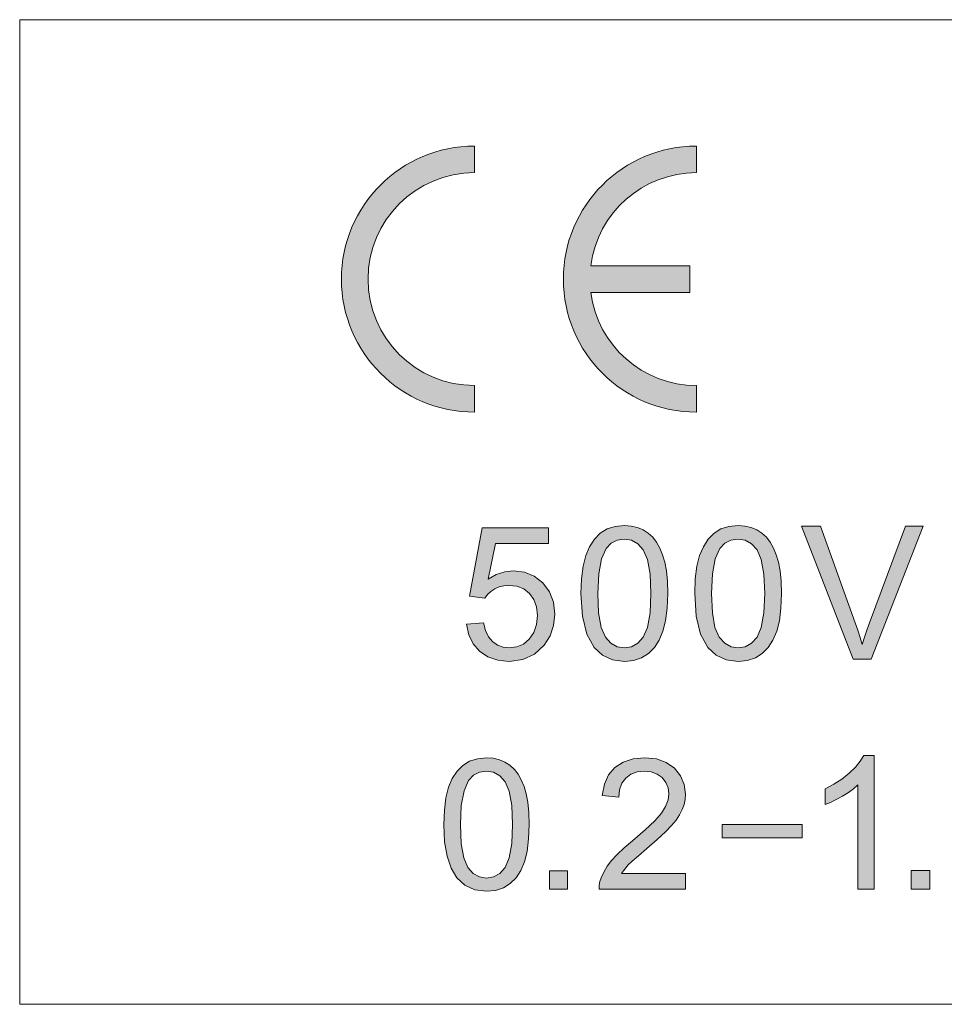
# Model space of a CAD drawing. Header units: inches. Extents: x 3728 to 5427, y -2494 to -825.
# Tile 7 of 16: x 5271 to 5285, y -2388 to -2373. Entities that reach past the tile are written whole.
import ezdxf

# ---------------------------------------------------------------- set-up
doc = ezdxf.new("R2010")
doc.units = ezdxf.units.IN
doc.header["$MEASUREMENT"] = 0
doc.layers.get('0').update_dxf_attribs({"lineweight": 30})
doc.layers.add('尺寸层', color=3, linetype='Continuous')

msp = doc.modelspace()

# ---------------------------------------------------------------- hatches: boundary and pattern name
at = {"layer": '尺寸层', "lineweight": 0, "ltscale": 0.8}
h = msp.add_hatch(color=1, dxfattribs=at)
edge = h.paths.add_edge_path()
edge.add_arc((5278.312206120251, -2376.946743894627), 1.999999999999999, 90, 270)
edge.add_line((5278.312206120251, -2378.946743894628), (5278.312206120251, -2378.546743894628))
edge.add_arc((5278.312206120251, -2376.946743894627), 1.599999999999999, 90, 270, ccw=False)
edge.add_line((5278.312206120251, -2375.346743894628), (5278.312206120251, -2374.946743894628))
edge = h.paths.add_edge_path()
edge.add_arc((5281.645539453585, -2376.946743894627), 1.999999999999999, 90, 270)
edge.add_line((5281.645539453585, -2378.946743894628), (5281.645539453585, -2378.546743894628))
edge.add_arc((5281.645539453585, -2376.946743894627), 1.599999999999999, 187.1807557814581, 270, ccw=False)
edge.add_line((5280.058088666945, -2377.146743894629), (5281.545539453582, -2377.146743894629))
edge.add_line((5281.545539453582, -2377.146743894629), (5281.545539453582, -2376.746743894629))
edge.add_line((5281.545539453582, -2376.746743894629), (5280.058088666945, -2376.746743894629))
edge.add_arc((5281.645539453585, -2376.946743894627), 1.599999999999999, 90, 172.8192442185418, ccw=False)
edge.add_line((5281.645539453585, -2375.346743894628), (5281.645539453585, -2374.946743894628))
h = msp.add_hatch(color=1, dxfattribs=at)
h.paths.add_polyline_path([(5282.033024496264, -2385.146000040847), (5282.033024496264, -2385.346000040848), (5283.233024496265, -2385.346000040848), (5283.233024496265, -2385.146000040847)])
h.paths.add_polyline_path([(5278.745904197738, -2386.097762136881), (5278.626839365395, -2386.136300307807), (5278.491099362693, -2386.149121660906), (5278.315273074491, -2386.126542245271), (5278.166596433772, -2386.058721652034), (5278.045069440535, -2385.945561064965), (5277.96006312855, -2385.803702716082), (5277.899299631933, -2385.62319914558), (5277.862811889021, -2385.404190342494), (5277.850649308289, -2385.14679982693), (5277.858587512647, -2384.929503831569), (5277.882484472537, -2384.742511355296), (5277.922455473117, -2384.585904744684), (5277.977940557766, -2384.454916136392), (5278.04906324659, -2384.345584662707), (5278.13565061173, -2384.257910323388), (5278.237974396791, -2384.193861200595), (5278.35646280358, -2384.155430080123), (5278.491099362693, -2384.142625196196), (5278.592377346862, -2384.149772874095), (5278.684910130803, -2384.171150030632), (5278.768812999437, -2384.206657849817), (5278.84371539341, -2384.255127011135), (5278.909370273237, -2384.316318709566), (5278.965983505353, -2384.390117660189), (5279.013991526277, -2384.475963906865), (5279.05458836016, -2384.573412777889), (5279.087658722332, -2384.682447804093), (5279.112395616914, -2384.81056251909), (5279.127152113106, -2384.965308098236), (5279.132043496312, -2385.14679982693), (5279.124129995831, -2385.362457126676), (5279.100455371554, -2385.548428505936), (5279.061143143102, -2385.704911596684), (5279.005773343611, -2385.835924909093), (5278.934864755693, -2385.94537990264), (5278.848400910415, -2386.033383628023)])
h.paths.add_polyline_path([(5280.753860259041, -2384.354140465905), (5280.660981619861, -2384.38903068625), (5280.58365823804, -2384.447307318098), (5280.525241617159, -2384.525808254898), (5280.489898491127, -2384.622219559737), (5280.477521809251, -2384.736425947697), (5280.229568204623, -2384.711269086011), (5280.262185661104, -2384.540762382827), (5280.326127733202, -2384.399727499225), (5280.421270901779, -2384.288090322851), (5280.544757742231, -2384.207267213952), (5280.69365671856, -2384.158781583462), (5280.867753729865, -2384.142625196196), (5281.043127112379, -2384.160123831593), (5281.192264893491, -2384.212487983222), (5281.315183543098, -2384.299536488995), (5281.407008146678, -2384.412548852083), (5281.462015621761, -2384.542129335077), (5281.480329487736, -2384.68838498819), (5281.474976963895, -2384.766614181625), (5281.458845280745, -2384.843929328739), (5281.431827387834, -2384.920346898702), (5281.39267161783, -2384.997629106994), (5281.339269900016, -2385.077562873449), (5281.271712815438, -2385.160057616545), (5281.180670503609, -2385.254599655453), (5281.056697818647, -2385.369884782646), (5280.899786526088, -2385.505912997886), (5280.772454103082, -2385.614495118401), (5280.679583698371, -2385.696956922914), (5280.621175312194, -2385.75340546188), (5280.582423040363, -2385.796555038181), (5280.54846333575, -2385.84002576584), (5280.519180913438, -2385.883801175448), (5281.483088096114, -2385.883801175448), (5281.483088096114, -2386.115730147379), (5280.184277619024, -2386.115730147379), (5280.18613865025, -2386.058392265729), (5280.195402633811, -2386.002577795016), (5280.212193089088, -2385.948286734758), (5280.251826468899, -2385.86012655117), (5280.304783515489, -2385.772970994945), (5280.370957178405, -2385.686622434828), (5280.454810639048, -2385.596510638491), (5280.560033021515, -2385.497348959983), (5280.686591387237, -2385.389236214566), (5280.877198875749, -2385.226214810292), (5281.021651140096, -2385.087477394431), (5281.119857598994, -2384.972933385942), (5281.182366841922, -2384.87263532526), (5281.219883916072, -2384.775894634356), (5281.232384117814, -2384.68290071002), (5281.220962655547, -2384.592303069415), (5281.186772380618, -2384.511669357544), (5281.129903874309, -2384.440892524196), (5281.054416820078, -2384.386313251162), (5280.965210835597, -2384.353489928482), (5280.862277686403, -2384.34252960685)])
h.paths.add_polyline_path([(5278.596206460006, -2385.933077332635), (5278.689315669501, -2385.879337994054), (5278.770624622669, -2385.79000848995), (5278.833603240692, -2385.647145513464), (5278.871457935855, -2385.432706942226), (5278.88409812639, -2385.14679982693), (5278.871457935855, -2384.859509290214), (5278.833603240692, -2384.644609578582), (5278.770624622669, -2384.502191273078), (5278.689027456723, -2384.413421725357), (5278.595127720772, -2384.360234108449), (5278.488834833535, -2384.34252960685), (5278.385251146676, -2384.358224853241), (5278.296712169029, -2384.405228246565), (5278.22302026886, -2384.483424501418), (5278.153964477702, -2384.636803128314), (5278.112453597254, -2384.857994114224), (5278.09859467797, -2385.14679982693), (5278.111234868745, -2385.433341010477), (5278.149089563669, -2385.648018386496), (5278.212059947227, -2385.790914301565), (5278.29334419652, -2385.879807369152), (5278.386321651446, -2385.933217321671), (5278.491099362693, -2385.951037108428)], flags=16)
h.paths.add_polyline_path([(5279.710142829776, -2385.840783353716), (5279.710142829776, -2386.115730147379), (5279.43522073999, -2386.115730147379), (5279.43522073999, -2385.840783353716)])
h.paths.add_polyline_path([(5284.104912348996, -2384.194161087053), (5284.157806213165, -2384.106747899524), (5284.315590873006, -2384.106747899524), (5284.315590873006, -2386.115130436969), (5284.070284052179, -2386.115130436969), (5284.070284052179, -2384.550494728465), (5284.005092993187, -2384.606858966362), (5283.927671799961, -2384.663198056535), (5283.837945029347, -2384.719537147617), (5283.744999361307, -2384.771198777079), (5283.658759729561, -2384.81345519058), (5283.579142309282, -2384.846197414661), (5283.579142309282, -2384.609172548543), (5283.710723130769, -2384.539949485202), (5283.830828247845, -2384.461706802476), (5283.939466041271, -2384.374461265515), (5284.032068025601, -2384.28333460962)])
h.paths.add_polyline_path([(5292.37779370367, -2383.72753734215), (5292.453585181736, -2383.702855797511), (5292.542213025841, -2383.694631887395), (5292.63146894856, -2383.70348387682), (5292.707368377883, -2383.730020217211), (5292.769940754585, -2383.774260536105), (5292.816497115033, -2383.831680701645), (5292.844427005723, -2383.897697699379), (5292.853740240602, -2383.97219376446), (5292.851080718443, -2384.011919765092), (5292.843043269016, -2384.051145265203), (5292.829519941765, -2384.089958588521), (5292.809313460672, -2384.129370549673), (5292.782188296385, -2384.170225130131), (5292.748026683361, -2384.212443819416), (5292.701588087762, -2384.260246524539), (5292.638475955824, -2384.31880508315), (5292.558474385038, -2384.388011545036), (5292.493625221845, -2384.443282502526), (5292.446244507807, -2384.485314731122), (5292.416450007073, -2384.514196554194), (5292.396744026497, -2384.536238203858), (5292.379511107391, -2384.558466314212), (5292.364751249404, -2384.580763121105), (5292.855133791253, -2384.580763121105), (5292.855133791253, -2384.698606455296), (5292.194325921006, -2384.698606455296), (5292.195268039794, -2384.669459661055), (5292.200037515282, -2384.64095076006), (5292.208742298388, -2384.613374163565), (5292.228899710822, -2384.568525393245), (5292.255799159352, -2384.524177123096), (5292.289332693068, -2384.480231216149), (5292.332012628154, -2384.434263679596), (5292.385566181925, -2384.383840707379), (5292.449983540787, -2384.328854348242), (5292.547031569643, -2384.245987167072), (5292.620399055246, -2384.175318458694), (5292.670252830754, -2384.116965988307), (5292.702088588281, -2384.065865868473), (5292.721186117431, -2384.016748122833), (5292.727555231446, -2383.969377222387), (5292.721794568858, -2383.92334098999), (5292.7044438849, -2383.882250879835), (5292.675395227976, -2383.846430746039), (5292.63723942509, -2383.818500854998), (5292.591841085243, -2383.801748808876), (5292.539396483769, -2383.796164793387), (5292.484243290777, -2383.802062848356), (5292.436980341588, -2383.819766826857), (5292.397362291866, -2383.849257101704), (5292.367852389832, -2383.889277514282), (5292.350040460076, -2383.938513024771), (5292.343808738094, -2383.996845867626), (5292.217584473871, -2383.983823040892), (5292.234032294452, -2383.897207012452), (5292.266515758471, -2383.825478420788), (5292.314946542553, -2383.768656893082)])
h.paths.add_polyline_path([(5284.871638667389, -2386.115130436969), (5284.871638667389, -2385.835270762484), (5285.151397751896, -2385.835270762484), (5285.151397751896, -2386.115130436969)])
h.paths.add_polyline_path([(5285.678837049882, -2385.1698475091), (5285.872499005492, -2384.142625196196), (5286.866886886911, -2384.142625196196), (5286.866886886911, -2384.37730294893), (5286.068960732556, -2384.37730294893), (5285.960943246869, -2384.914674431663), (5286.083060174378, -2384.844822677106), (5286.209100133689, -2384.80290994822), (5286.338979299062, -2384.788936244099), (5286.504400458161, -2384.809121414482), (5286.651631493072, -2384.869676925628), (5286.780747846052, -2384.970586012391), (5286.880843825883, -2385.103130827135), (5286.940896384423, -2385.258652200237), (5286.960905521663, -2385.437133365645), (5286.943251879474, -2385.610056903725), (5286.890425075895, -2385.766517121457), (5286.802626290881, -2385.906522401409), (5286.658630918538, -2386.041246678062), (5286.483586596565, -2386.122138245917), (5286.277501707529, -2386.149121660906), (5286.106657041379, -2386.132188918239), (5285.958160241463, -2386.081315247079), (5285.832002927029, -2385.9964168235), (5285.733466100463, -2385.883403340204), (5285.667839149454, -2385.748352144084), (5285.63511369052, -2385.591288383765), (5285.892985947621, -2385.569409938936), (5285.920447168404, -2385.68461126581), (5285.964673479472, -2385.778898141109), (5286.025656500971, -2385.852496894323), (5286.100168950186, -2385.905281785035), (5286.184086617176, -2385.936951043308), (5286.277501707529, -2385.947513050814), (5286.389676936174, -2385.932625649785), (5286.489655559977, -2385.888030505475), (5286.577320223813, -2385.813853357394), (5286.645587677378, -2385.714821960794), (5286.686561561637, -2385.596544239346), (5286.700225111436, -2385.459011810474), (5286.68716510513, -2385.328788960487), (5286.647943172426, -2385.218315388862), (5286.58243357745, -2385.127473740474), (5286.495674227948, -2385.059952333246), (5286.392669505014, -2385.019431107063), (5286.273310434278, -2385.005926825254), (5286.196786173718, -2385.011970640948), (5286.125450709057, -2385.030018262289), (5286.05918668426, -2385.059952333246), (5286.000056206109, -2385.099392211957), (5285.950112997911, -2385.145957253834), (5285.909256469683, -2385.199647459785)])
h.paths.add_polyline_path([(5288.23248055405, -2385.174038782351), (5288.225816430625, -2385.073766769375), (5288.205815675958, -2384.991827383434), (5288.172444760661, -2384.928203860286), (5288.124010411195, -2384.882736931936), (5288.058584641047, -2384.855376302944), (5287.975983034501, -2384.846230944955), (5287.908813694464, -2384.85229990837), (5287.845047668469, -2384.870582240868), (5287.78466819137, -2384.901178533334), (5287.731321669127, -2384.94309126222), (5287.688729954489, -2384.996169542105), (5287.657119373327, -2385.060413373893), (5287.635064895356, -2385.140986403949), (5287.621912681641, -2385.24203799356), (5287.617545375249, -2385.363568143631), (5287.617545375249, -2386.115130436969), (5287.372213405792, -2386.115130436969), (5287.372213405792, -2384.666467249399), (5287.591475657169, -2384.666467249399), (5287.591475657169, -2384.869526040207), (5287.642055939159, -2384.803270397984), (5287.702586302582, -2384.746227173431), (5287.773058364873, -2384.698614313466), (5287.852013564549, -2384.662443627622), (5287.938001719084, -2384.64067415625), (5288.030930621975, -2384.633398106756), (5288.13162176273, -2384.640858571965), (5288.219495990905, -2384.663214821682), (5288.294419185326, -2384.700458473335), (5288.356491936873, -2384.750954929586), (5288.404901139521, -2384.813136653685), (5288.439663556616, -2384.88722159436), (5288.565988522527, -2384.746269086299), (5288.71508048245, -2384.661630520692), (5288.887040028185, -2384.633398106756), (5289.019735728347, -2384.64673473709), (5289.130175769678, -2384.686669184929), (5289.218519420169, -2384.7531008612), (5289.282905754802, -2384.847010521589), (5289.32154090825, -2384.96947951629), (5289.334416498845, -2385.120507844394), (5289.334416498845, -2386.115130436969), (5289.090467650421, -2386.115130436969), (5289.090467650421, -2385.202455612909), (5289.087827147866, -2385.1133575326), (5289.079914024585, -2385.042566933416), (5289.06673666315, -2384.99008381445), (5289.046249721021, -2384.949931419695), (5289.01738861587, -2384.915143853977), (5288.980144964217, -2384.885830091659), (5288.93578453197, -2384.863960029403), (5288.886562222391, -2384.850698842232), (5288.832587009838, -2384.846230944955), (5288.73648112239, -2384.857564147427), (5288.651985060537, -2384.891555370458), (5288.578864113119, -2384.948204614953), (5288.522877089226, -2385.029364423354), (5288.4891373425, -2385.137742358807), (5288.477846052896, -2385.273246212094), (5288.477846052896, -2386.115130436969), (5288.23248055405, -2386.115130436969)])
h.paths.add_polyline_path([(5290.1390486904, -2385.060413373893), (5290.11701936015, -2385.140986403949), (5290.103867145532, -2385.24203799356), (5290.099508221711, -2385.363568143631), (5290.099508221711, -2386.115130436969), (5289.854167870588, -2386.115130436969), (5289.854167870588, -2384.666467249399), (5290.073404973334, -2384.666467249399), (5290.073404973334, -2384.869526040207), (5290.124010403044, -2384.803270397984), (5290.184532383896, -2384.746227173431), (5290.25497929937, -2384.698614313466), (5290.333942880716, -2384.662443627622), (5290.419931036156, -2384.64067415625), (5290.512859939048, -2384.633398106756), (5290.613567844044, -2384.640858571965), (5290.701425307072, -2384.663214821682), (5290.776348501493, -2384.700458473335), (5290.838438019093, -2384.750954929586), (5290.886855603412, -2384.813136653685), (5290.921626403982, -2384.88722159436), (5291.047951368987, -2384.746269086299), (5291.197043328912, -2384.661630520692), (5291.369002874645, -2384.633398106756), (5291.501673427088, -2384.64673473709), (5291.612121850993, -2384.686669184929), (5291.700440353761, -2384.7531008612), (5291.764835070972, -2384.847010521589), (5291.803486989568, -2384.96947951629), (5291.816379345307, -2385.120507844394), (5291.816379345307, -2386.115130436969), (5291.572430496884, -2386.115130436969), (5291.572430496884, -2385.202455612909), (5291.569789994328, -2385.1133575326), (5291.561876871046, -2385.042566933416), (5291.548699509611, -2384.99008381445), (5291.52820418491, -2384.949931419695), (5291.499334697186, -2384.915143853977), (5291.462099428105, -2384.885830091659), (5291.417730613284, -2384.863960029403), (5291.368499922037, -2384.850698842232), (5291.314516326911, -2384.846230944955), (5291.218435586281, -2384.857564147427), (5291.133931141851, -2384.891555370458), (5291.060793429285, -2384.948204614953), (5291.004814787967, -2385.029364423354), (5290.971066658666, -2385.137742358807), (5290.959775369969, -2385.273246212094), (5290.959775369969, -2386.115130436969), (5290.714435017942, -2386.115130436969), (5290.714435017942, -2385.174038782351), (5290.707770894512, -2385.073766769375), (5290.687761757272, -2384.991827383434), (5290.65440760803, -2384.928203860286), (5290.605956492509, -2384.882736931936), (5290.540539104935, -2384.855376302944), (5290.457945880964, -2384.846230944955), (5290.390768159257, -2384.85229990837), (5290.32698536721, -2384.870582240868), (5290.266631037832, -2384.901178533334), (5290.213284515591, -2384.94309126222), (5290.170676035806, -2384.996169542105)])
h.paths.add_polyline_path([(5290.576036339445, -2382.694631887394), (5291.344129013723, -2380.694673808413), (5291.629034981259, -2380.694673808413), (5292.447456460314, -2382.694631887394), (5292.145818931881, -2382.694631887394), (5291.912557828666, -2382.088816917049), (5291.076482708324, -2382.088816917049), (5290.857220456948, -2382.694631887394)])
h.paths.add_polyline_path([(5291.480563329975, -2380.904664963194), (5291.451526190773, -2381.032750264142), (5291.415556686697, -2381.16010628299), (5291.372545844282, -2381.286959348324), (5291.152814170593, -2381.873209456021), (5291.831113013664, -2381.873209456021), (5291.622077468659, -2381.319567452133), (5291.564078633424, -2381.161397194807), (5291.516842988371, -2381.023101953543)], flags=16)
h.paths.add_polyline_path([(5288.995825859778, -2381.715357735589), (5289.189487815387, -2380.688135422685), (5290.183875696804, -2380.688135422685), (5290.183875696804, -2380.92281317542), (5289.385949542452, -2380.92281317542), (5289.277932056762, -2381.460184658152), (5289.400048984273, -2381.390332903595), (5289.526088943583, -2381.34842017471), (5289.655968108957, -2381.334446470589), (5289.821389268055, -2381.354631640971), (5289.968620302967, -2381.415187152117), (5290.097736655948, -2381.516096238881), (5290.197832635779, -2381.648641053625), (5290.257885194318, -2381.804162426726), (5290.277894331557, -2381.982643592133), (5290.260240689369, -2382.155567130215), (5290.20741388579, -2382.312027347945), (5290.119615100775, -2382.452032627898), (5289.975619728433, -2382.586756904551), (5289.800575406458, -2382.667648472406), (5289.594490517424, -2382.694631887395), (5289.423645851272, -2382.677699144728), (5289.275149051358, -2382.626825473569), (5289.148991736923, -2382.54192704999), (5289.050454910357, -2382.428913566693), (5288.984827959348, -2382.293862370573), (5288.952102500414, -2382.136798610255), (5289.209974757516, -2382.114920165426), (5289.237435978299, -2382.230121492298), (5289.281662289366, -2382.324408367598), (5289.342645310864, -2382.398007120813), (5289.41715776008, -2382.450792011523), (5289.501075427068, -2382.482461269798), (5289.594490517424, -2382.493023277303), (5289.706665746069, -2382.478135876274), (5289.806644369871, -2382.433540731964), (5289.894309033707, -2382.359363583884), (5289.962576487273, -2382.260332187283), (5290.00355037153, -2382.142054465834), (5290.017213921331, -2382.004522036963), (5290.004153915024, -2381.874299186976), (5289.964931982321, -2381.763825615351), (5289.899422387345, -2381.672983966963), (5289.812663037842, -2381.605462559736), (5289.709658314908, -2381.564941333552), (5289.590299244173, -2381.551437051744), (5289.513774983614, -2381.557480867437), (5289.442439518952, -2381.575528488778), (5289.376175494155, -2381.605462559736), (5289.317045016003, -2381.644902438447), (5289.267101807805, -2381.691467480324), (5289.226245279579, -2381.745157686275)])
h.paths.add_polyline_path([(5288.227898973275, -2382.694631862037), (5288.227898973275, -2382.414772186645), (5288.507658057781, -2382.414772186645), (5288.507658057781, -2382.694631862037)])
h.paths.add_polyline_path([(5287.471965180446, -2382.336236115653), (5287.521648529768, -2382.124191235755), (5287.589295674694, -2381.904124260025), (5287.674009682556, -2381.689229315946), (5287.775798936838, -2381.479724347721), (5287.888820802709, -2381.283715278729), (5288.006377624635, -2381.109333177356), (5288.128662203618, -2380.956770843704), (5287.149220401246, -2380.956770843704), (5287.149220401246, -2380.720709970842), (5288.443401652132, -2380.720709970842), (5288.443401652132, -2380.911588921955), (5288.316607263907, -2381.062005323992), (5288.190441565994, -2381.242104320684), (5288.064896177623, -2381.451768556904), (5287.949468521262, -2381.678499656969), (5287.852884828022, -2381.909572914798), (5287.775337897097, -2382.144686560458), (5287.732033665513, -2382.317475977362), (5287.700724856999, -2382.500718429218), (5287.681319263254, -2382.694631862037), (5287.428979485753, -2382.694631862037), (5287.441109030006, -2382.5263438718)])
h.paths.add_polyline_path([(5286.494097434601, -2380.773662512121), (5286.54699129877, -2380.686249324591), (5286.704775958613, -2380.686249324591), (5286.704775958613, -2382.694631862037), (5286.459469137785, -2382.694631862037), (5286.459469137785, -2381.129996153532), (5286.394278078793, -2381.186360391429), (5286.316856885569, -2381.242699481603), (5286.227130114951, -2381.299038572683), (5286.134184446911, -2381.350700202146), (5286.047944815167, -2381.392956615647), (5285.968327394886, -2381.425698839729), (5285.968327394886, -2381.188673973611), (5286.099908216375, -2381.119450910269), (5286.220013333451, -2381.041208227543), (5286.328651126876, -2380.953962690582), (5286.421253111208, -2380.862836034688)])
h.paths.add_polyline_path([(5278.234372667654, -2381.713966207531), (5278.428034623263, -2380.686743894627), (5279.422422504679, -2380.686743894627), (5279.422422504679, -2380.921421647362), (5278.624496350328, -2380.921421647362), (5278.516478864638, -2381.458793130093), (5278.638595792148, -2381.388941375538), (5278.764635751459, -2381.347028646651), (5278.894514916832, -2381.333054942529), (5279.059936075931, -2381.353240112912), (5279.207167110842, -2381.413795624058), (5279.336283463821, -2381.514704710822), (5279.436379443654, -2381.647249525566), (5279.496432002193, -2381.802770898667), (5279.516441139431, -2381.981252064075), (5279.498787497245, -2382.154175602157), (5279.445960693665, -2382.310635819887), (5279.358161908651, -2382.450641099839), (5279.214166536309, -2382.585365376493), (5279.039122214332, -2382.666256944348), (5278.833037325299, -2382.693240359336), (5278.662192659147, -2382.67630761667), (5278.513695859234, -2382.625433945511), (5278.387538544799, -2382.540535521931), (5278.289001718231, -2382.427522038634), (5278.223374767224, -2382.292470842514), (5278.19064930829, -2382.135407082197), (5278.448521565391, -2382.113528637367), (5278.475982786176, -2382.228729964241), (5278.520209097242, -2382.323016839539), (5278.581192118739, -2382.396615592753), (5278.655704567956, -2382.449400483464), (5278.739622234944, -2382.481069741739), (5278.833037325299, -2382.491631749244), (5278.945212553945, -2382.476744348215), (5279.045191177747, -2382.432149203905), (5279.132855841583, -2382.357972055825), (5279.201123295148, -2382.258940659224), (5279.242097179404, -2382.140662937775), (5279.255760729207, -2382.003130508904), (5279.2427007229, -2381.872907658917), (5279.203478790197, -2381.762434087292), (5279.137969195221, -2381.671592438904), (5279.051209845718, -2381.604071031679), (5278.948205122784, -2381.563549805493), (5278.828846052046, -2381.550045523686), (5278.75232179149, -2381.556089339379), (5278.680986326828, -2381.57413696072), (5278.61472230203, -2381.604071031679), (5278.555591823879, -2381.643510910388), (5278.505648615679, -2381.690075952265), (5278.464792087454, -2381.743766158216)])
h.paths.add_polyline_path([(5279.910487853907, -2381.6730174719), (5279.918568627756, -2381.451835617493), (5279.942886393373, -2381.261493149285), (5279.983550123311, -2381.102082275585), (5280.040023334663, -2380.96876626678), (5280.112406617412, -2380.857471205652), (5280.200507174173, -2380.768230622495), (5280.304635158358, -2380.703047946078), (5280.425201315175, -2380.663943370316), (5280.562214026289, -2380.650908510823), (5280.665269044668, -2380.658184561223), (5280.759421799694, -2380.679928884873), (5280.844814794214, -2380.716049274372), (5280.921028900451, -2380.765397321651), (5280.987829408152, -2380.82767963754), (5281.045434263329, -2380.902812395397), (5281.094287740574, -2380.990192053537), (5281.135596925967, -2381.089374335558), (5281.169252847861, -2381.200359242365), (5281.19443401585, -2381.330758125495), (5281.209455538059, -2381.488266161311), (5281.214434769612, -2381.6730174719), (5281.206379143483, -2381.892522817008), (5281.18228770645, -2382.081817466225), (5281.142261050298, -2382.241077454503), (5281.085938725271, -2382.374452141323), (5281.013781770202, -2382.485864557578), (5280.925798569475, -2382.575423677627), (5280.821494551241, -2382.64095003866), (5280.70033323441, -2382.680188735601), (5280.562214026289, -2382.693240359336), (5280.383296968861, -2382.670255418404), (5280.232008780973, -2382.601225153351), (5280.108332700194, -2382.486057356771), (5279.998471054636, -2382.284775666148), (5279.932500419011, -2382.013658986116)])
h.paths.add_polyline_path([(5280.176893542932, -2381.379049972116), (5280.162785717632, -2381.6730174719), (5280.175652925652, -2381.964671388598), (5280.214179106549, -2382.183179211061), (5280.278263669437, -2382.328633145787), (5280.360974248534, -2382.419122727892), (5280.4555880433, -2382.473491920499), (5280.562214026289, -2382.491631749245), (5280.6691501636, -2382.473349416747), (5280.763898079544, -2382.418644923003), (5280.846658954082, -2382.327711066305), (5280.910735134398, -2382.182290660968), (5280.949244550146, -2381.964025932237), (5280.962103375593, -2381.6730174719), (5280.949244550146, -2381.380592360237), (5280.910735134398, -2381.161849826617), (5280.846658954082, -2381.016898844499), (5280.763613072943, -2380.926535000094), (5280.668060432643, -2380.872392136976), (5280.559900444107, -2380.854361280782), (5280.454498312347, -2380.870338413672), (5280.364402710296, -2380.918185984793), (5280.28942083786, -2380.997795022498), (5280.219141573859, -2381.153894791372)], flags=16)
h.paths.add_polyline_path([(5281.651576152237, -2381.261493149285), (5281.692239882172, -2381.102082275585), (5281.748704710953, -2380.96876626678), (5281.821087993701, -2380.857471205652), (5281.909196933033, -2380.768230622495), (5282.013316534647, -2380.703047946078), (5282.133882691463, -2380.663943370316), (5282.270903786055, -2380.650908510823), (5282.373967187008, -2380.658184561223), (5282.468119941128, -2380.679928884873), (5282.553496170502, -2380.716049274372), (5282.629710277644, -2380.765397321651), (5282.696527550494, -2380.82767963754), (5282.754149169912, -2380.902812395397), (5282.802994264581, -2380.990192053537), (5282.844303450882, -2381.089374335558), (5282.877942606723, -2381.200359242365), (5282.903123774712, -2381.330758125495), (5282.918136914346, -2381.488266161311), (5282.923124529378, -2381.6730174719), (5282.915068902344, -2381.892522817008), (5282.890969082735, -2382.081817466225), (5282.850942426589, -2382.241077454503), (5282.794620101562, -2382.374452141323), (5282.722471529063, -2382.485864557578), (5282.634488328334, -2382.575423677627), (5282.530184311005, -2382.64095003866), (5282.409022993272, -2382.680188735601), (5282.270903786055, -2382.693240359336), (5282.091986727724, -2382.670255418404), (5281.940690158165, -2382.601225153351), (5281.817022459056, -2382.486057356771), (5281.707160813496, -2382.284775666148), (5281.641181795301, -2382.013658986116), (5281.619177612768, -2381.6730174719), (5281.627258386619, -2381.451835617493)])
h.paths.add_polyline_path([(5281.998102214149, -2380.997795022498), (5281.927831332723, -2381.153894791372), (5281.885583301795, -2381.379049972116), (5281.871475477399, -2381.6730174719), (5281.884342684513, -2381.964671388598), (5281.922868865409, -2382.183179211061), (5281.986953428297, -2382.328633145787), (5282.0696640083, -2382.419122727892), (5282.164277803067, -2382.473491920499), (5282.270903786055, -2382.491631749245), (5282.377856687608, -2382.473349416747), (5282.472612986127, -2382.418644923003), (5282.555348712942, -2382.327711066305), (5282.619424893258, -2382.182290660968), (5282.657934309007, -2381.964025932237), (5282.670784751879, -2381.6730174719), (5282.657934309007, -2381.380592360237), (5282.619424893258, -2381.161849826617), (5282.555348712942, -2381.016898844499), (5282.472319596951, -2380.926535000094), (5282.376766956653, -2380.872392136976), (5282.268590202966, -2380.854361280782), (5282.16317968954, -2380.870338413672), (5282.073084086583, -2380.918185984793)], flags=16)
h.paths.add_polyline_path([(5284.135056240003, -2382.439492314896), (5284.167840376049, -2382.330502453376), (5284.203809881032, -2382.221403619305), (5284.243073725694, -2382.112111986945), (5284.783085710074, -2380.659291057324), (5285.053112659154, -2380.659291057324), (5284.270107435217, -2382.659249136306), (5283.998697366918, -2382.659249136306), (5283.224032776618, -2380.659291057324), (5283.510791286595, -2380.659291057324), (5284.030307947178, -2382.112111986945), (5284.069898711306, -2382.226148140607), (5284.104820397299, -2382.335347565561)])
h = msp.add_hatch(color=1, dxfattribs=at)
h.paths.add_polyline_path([(5279.710142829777, -2386.115730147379), (5279.710142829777, -2385.840783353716), (5279.43522073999, -2385.840783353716), (5279.435220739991, -2386.115730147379)])
h.paths.add_polyline_path([(5284.871638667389, -2385.835270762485), (5284.871638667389, -2386.115130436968), (5285.151397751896, -2386.115130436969), (5285.151397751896, -2385.835270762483)])
h.paths.add_polyline_path([(5288.507658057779, -2382.414772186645), (5288.227898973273, -2382.414772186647), (5288.227898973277, -2382.694631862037), (5288.507658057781, -2382.694631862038)])

# ---------------------------------------------------------------- linework, layer by layer
at = {"color": 1, "lineweight": 0}
for p, q in [((5271.479044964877, -2373.047631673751), (5271.47904496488, -2387.84763167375)), ((5325.079044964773, -2387.847631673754), (5271.479044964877, -2387.84763167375))]:
    msp.add_line(p, q, dxfattribs=at)
at = {"layer": '尺寸层', "color": 1, "lineweight": 0, "ltscale": 0.8}
for p, q in [((5325.079044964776, -2373.047631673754), (5271.479044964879, -2373.047631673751)), ((5278.312206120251, -2374.946743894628), (5278.312206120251, -2375.346743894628)), ((5281.645539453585, -2374.946743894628), (5281.645539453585, -2375.346743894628)), ((5280.058088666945, -2376.746743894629), (5281.545539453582, -2376.746743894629)), ((5281.545539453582, -2376.746743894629), (5281.545539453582, -2377.146743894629)), ((5280.058088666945, -2377.146743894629), (5281.545539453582, -2377.146743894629)), ((5278.312206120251, -2378.546743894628), (5278.312206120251, -2378.946743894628)), ((5281.645539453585, -2378.546743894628), (5281.645539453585, -2378.946743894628)), ((5278.234372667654, -2381.713966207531), (5278.428034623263, -2380.686743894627)), ((5278.428034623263, -2380.686743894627), (5279.422422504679, -2380.686743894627)), ((5279.422422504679, -2380.686743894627), (5279.422422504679, -2380.921421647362)), ((5280.200507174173, -2380.768230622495), (5280.304635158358, -2380.703047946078)), ((5280.304635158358, -2380.703047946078), (5280.425201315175, -2380.663943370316)), ((5280.425201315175, -2380.663943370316), (5280.562214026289, -2380.650908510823)), ((5280.562214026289, -2380.650908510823), (5280.665269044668, -2380.658184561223)), ((5280.665269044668, -2380.658184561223), (5280.759421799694, -2380.679928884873)), ((5280.759421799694, -2380.679928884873), (5280.844814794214, -2380.716049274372)), ((5280.844814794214, -2380.716049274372), (5280.921028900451, -2380.765397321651)), ((5281.909196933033, -2380.768230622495), (5282.013316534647, -2380.703047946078)), ((5282.013316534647, -2380.703047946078), (5282.133882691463, -2380.663943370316)), ((5282.133882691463, -2380.663943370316), (5282.270903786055, -2380.650908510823)), ((5282.270903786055, -2380.650908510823), (5282.373967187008, -2380.658184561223)), ((5282.373967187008, -2380.658184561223), (5282.468119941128, -2380.679928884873)), ((5282.468119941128, -2380.679928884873), (5282.553496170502, -2380.716049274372)), ((5282.553496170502, -2380.716049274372), (5282.629710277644, -2380.765397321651)), ((5283.224032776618, -2380.659291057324), (5283.510791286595, -2380.659291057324)), ((5283.998697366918, -2382.659249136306), (5283.224032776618, -2380.659291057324)), ((5283.510791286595, -2380.659291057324), (5284.030307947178, -2382.112111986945)), ((5284.243073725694, -2382.112111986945), (5284.783085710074, -2380.659291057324)), ((5285.053112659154, -2380.659291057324), (5284.270107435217, -2382.659249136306)), ((5284.783085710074, -2380.659291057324), (5285.053112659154, -2380.659291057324)), ((5280.040023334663, -2380.96876626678), (5280.112406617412, -2380.857471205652)), ((5280.112406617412, -2380.857471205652), (5280.200507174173, -2380.768230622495)), ((5280.454498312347, -2380.870338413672), (5280.364402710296, -2380.918185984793)), ((5280.559900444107, -2380.854361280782), (5280.454498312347, -2380.870338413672)), ((5280.668060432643, -2380.872392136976), (5280.559900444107, -2380.854361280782)), ((5280.763613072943, -2380.926535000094), (5280.668060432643, -2380.872392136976)), ((5280.921028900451, -2380.765397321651), (5280.987829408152, -2380.82767963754)), ((5280.987829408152, -2380.82767963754), (5281.045434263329, -2380.902812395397)), ((5281.748704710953, -2380.96876626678), (5281.821087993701, -2380.857471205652)), ((5281.821087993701, -2380.857471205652), (5281.909196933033, -2380.768230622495)), ((5282.16317968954, -2380.870338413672), (5282.073084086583, -2380.918185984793)), ((5282.268590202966, -2380.854361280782), (5282.16317968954, -2380.870338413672)), ((5282.376766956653, -2380.872392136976), (5282.268590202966, -2380.854361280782)), ((5282.472319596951, -2380.926535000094), (5282.376766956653, -2380.872392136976)), ((5282.629710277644, -2380.765397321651), (5282.696527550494, -2380.82767963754)), ((5282.696527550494, -2380.82767963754), (5282.754149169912, -2380.902812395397)), ((5278.624496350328, -2380.921421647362), (5278.516478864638, -2381.458793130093)), ((5279.422422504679, -2380.921421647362), (5278.624496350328, -2380.921421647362)), ((5279.983550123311, -2381.102082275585), (5280.040023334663, -2380.96876626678)), ((5280.28942083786, -2380.997795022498), (5280.219141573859, -2381.153894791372)), ((5280.364402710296, -2380.918185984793), (5280.28942083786, -2380.997795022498)), ((5280.846658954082, -2381.016898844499), (5280.763613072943, -2380.926535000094)), ((5280.910735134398, -2381.161849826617), (5280.846658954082, -2381.016898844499)), ((5281.045434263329, -2380.902812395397), (5281.094287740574, -2380.990192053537)), ((5281.094287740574, -2380.990192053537), (5281.135596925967, -2381.089374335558)), ((5281.692239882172, -2381.102082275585), (5281.748704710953, -2380.96876626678)), ((5281.998102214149, -2380.997795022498), (5281.927831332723, -2381.153894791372)), ((5282.073084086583, -2380.918185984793), (5281.998102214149, -2380.997795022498)), ((5282.555348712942, -2381.016898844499), (5282.472319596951, -2380.926535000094)), ((5282.619424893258, -2381.161849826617), (5282.555348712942, -2381.016898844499)), ((5282.754149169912, -2380.902812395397), (5282.802994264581, -2380.990192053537)), ((5282.802994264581, -2380.990192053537), (5282.844303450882, -2381.089374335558)), ((5279.942886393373, -2381.261493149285), (5279.983550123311, -2381.102082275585)), ((5280.219141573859, -2381.153894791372), (5280.176893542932, -2381.379049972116)), ((5280.949244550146, -2381.380592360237), (5280.910735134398, -2381.161849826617)), ((5281.135596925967, -2381.089374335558), (5281.169252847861, -2381.200359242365)), ((5281.651576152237, -2381.261493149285), (5281.692239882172, -2381.102082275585)), ((5281.927831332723, -2381.153894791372), (5281.885583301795, -2381.379049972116)), ((5282.657934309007, -2381.380592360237), (5282.619424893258, -2381.161849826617)), ((5282.844303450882, -2381.089374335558), (5282.877942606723, -2381.200359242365)), ((5279.918568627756, -2381.451835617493), (5279.942886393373, -2381.261493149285)), ((5281.169252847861, -2381.200359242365), (5281.19443401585, -2381.330758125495)), ((5281.627258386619, -2381.451835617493), (5281.651576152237, -2381.261493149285)), ((5282.877942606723, -2381.200359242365), (5282.903123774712, -2381.330758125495)), ((5278.516478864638, -2381.458793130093), (5278.638595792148, -2381.388941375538)), ((5278.638595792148, -2381.388941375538), (5278.764635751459, -2381.347028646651)), ((5278.764635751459, -2381.347028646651), (5278.894514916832, -2381.333054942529)), ((5278.894514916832, -2381.333054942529), (5279.059936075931, -2381.353240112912)), ((5279.059936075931, -2381.353240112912), (5279.207167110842, -2381.413795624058)), ((5279.207167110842, -2381.413795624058), (5279.336283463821, -2381.514704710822)), ((5279.910487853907, -2381.6730174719), (5279.918568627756, -2381.451835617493)), ((5280.176893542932, -2381.379049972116), (5280.162785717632, -2381.6730174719)), ((5280.962103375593, -2381.6730174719), (5280.949244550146, -2381.380592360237)), ((5281.19443401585, -2381.330758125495), (5281.209455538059, -2381.488266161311)), ((5281.619177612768, -2381.6730174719), (5281.627258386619, -2381.451835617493)), ((5281.885583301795, -2381.379049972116), (5281.871475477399, -2381.6730174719)), ((5282.670784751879, -2381.6730174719), (5282.657934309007, -2381.380592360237)), ((5282.903123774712, -2381.330758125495), (5282.918136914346, -2381.488266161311)), ((5278.61472230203, -2381.604071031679), (5278.555591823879, -2381.643510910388)), ((5278.680986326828, -2381.57413696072), (5278.61472230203, -2381.604071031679)), ((5278.75232179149, -2381.556089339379), (5278.680986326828, -2381.57413696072)), ((5278.828846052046, -2381.550045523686), (5278.75232179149, -2381.556089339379)), ((5278.948205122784, -2381.563549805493), (5278.828846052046, -2381.550045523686)), ((5279.051209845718, -2381.604071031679), (5278.948205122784, -2381.563549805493)), ((5279.137969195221, -2381.671592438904), (5279.051209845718, -2381.604071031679)), ((5279.336283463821, -2381.514704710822), (5279.436379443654, -2381.647249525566)), ((5281.209455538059, -2381.488266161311), (5281.214434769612, -2381.6730174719)), ((5282.918136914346, -2381.488266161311), (5282.923124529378, -2381.6730174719)), ((5278.464792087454, -2381.743766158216), (5278.234372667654, -2381.713966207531)), ((5278.505648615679, -2381.690075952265), (5278.464792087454, -2381.743766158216)), ((5278.555591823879, -2381.643510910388), (5278.505648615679, -2381.690075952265)), ((5279.203478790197, -2381.762434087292), (5279.137969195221, -2381.671592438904)), ((5279.2427007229, -2381.872907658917), (5279.203478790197, -2381.762434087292)), ((5279.436379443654, -2381.647249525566), (5279.496432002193, -2381.802770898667)), ((5279.932500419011, -2382.013658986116), (5279.910487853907, -2381.6730174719)), ((5280.162785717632, -2381.6730174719), (5280.175652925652, -2381.964671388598)), ((5280.949244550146, -2381.964025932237), (5280.962103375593, -2381.6730174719)), ((5281.214434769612, -2381.6730174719), (5281.206379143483, -2381.892522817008)), ((5281.641181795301, -2382.013658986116), (5281.619177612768, -2381.6730174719)), ((5281.871475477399, -2381.6730174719), (5281.884342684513, -2381.964671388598)), ((5282.657934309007, -2381.964025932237), (5282.670784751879, -2381.6730174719)), ((5282.923124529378, -2381.6730174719), (5282.915068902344, -2381.892522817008)), ((5279.255760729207, -2382.003130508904), (5279.2427007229, -2381.872907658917)), ((5279.496432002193, -2381.802770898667), (5279.516441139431, -2381.981252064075)), ((5281.206379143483, -2381.892522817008), (5281.18228770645, -2382.081817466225)), ((5282.915068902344, -2381.892522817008), (5282.890969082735, -2382.081817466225)), ((5279.242097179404, -2382.140662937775), (5279.255760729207, -2382.003130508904)), ((5279.516441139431, -2381.981252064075), (5279.498787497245, -2382.154175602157)), ((5279.998471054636, -2382.284775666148), (5279.932500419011, -2382.013658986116)), ((5280.175652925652, -2381.964671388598), (5280.214179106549, -2382.183179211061)), ((5280.910735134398, -2382.182290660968), (5280.949244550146, -2381.964025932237)), ((5281.707160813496, -2382.284775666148), (5281.641181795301, -2382.013658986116)), ((5281.884342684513, -2381.964671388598), (5281.922868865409, -2382.183179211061)), ((5282.619424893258, -2382.182290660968), (5282.657934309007, -2381.964025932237)), ((5278.19064930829, -2382.135407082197), (5278.448521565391, -2382.113528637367)), ((5278.223374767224, -2382.292470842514), (5278.19064930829, -2382.135407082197)), ((5278.448521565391, -2382.113528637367), (5278.475982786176, -2382.228729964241)), ((5279.201123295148, -2382.258940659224), (5279.242097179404, -2382.140662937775)), ((5279.498787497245, -2382.154175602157), (5279.445960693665, -2382.310635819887)), ((5280.214179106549, -2382.183179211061), (5280.278263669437, -2382.328633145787)), ((5280.846658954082, -2382.327711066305), (5280.910735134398, -2382.182290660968)), ((5281.18228770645, -2382.081817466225), (5281.142261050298, -2382.241077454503)), ((5281.922868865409, -2382.183179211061), (5281.986953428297, -2382.328633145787)), ((5282.555348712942, -2382.327711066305), (5282.619424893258, -2382.182290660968)), ((5282.890969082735, -2382.081817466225), (5282.850942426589, -2382.241077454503)), ((5284.030307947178, -2382.112111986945), (5284.069898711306, -2382.226148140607)), ((5284.203809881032, -2382.221403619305), (5284.243073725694, -2382.112111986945)), ((5278.289001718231, -2382.427522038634), (5278.223374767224, -2382.292470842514)), ((5278.475982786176, -2382.228729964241), (5278.520209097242, -2382.323016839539)), ((5278.520209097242, -2382.323016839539), (5278.581192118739, -2382.396615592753)), ((5279.132855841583, -2382.357972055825), (5279.201123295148, -2382.258940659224)), ((5279.445960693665, -2382.310635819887), (5279.358161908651, -2382.450641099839)), ((5280.108332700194, -2382.486057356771), (5279.998471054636, -2382.284775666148)), ((5280.278263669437, -2382.328633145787), (5280.360974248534, -2382.419122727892)), ((5280.763898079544, -2382.418644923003), (5280.846658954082, -2382.327711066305)), ((5281.142261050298, -2382.241077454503), (5281.085938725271, -2382.374452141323)), ((5281.817022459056, -2382.486057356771), (5281.707160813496, -2382.284775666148)), ((5281.986953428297, -2382.328633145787), (5282.0696640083, -2382.419122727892)), ((5282.472612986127, -2382.418644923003), (5282.555348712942, -2382.327711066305)), ((5282.850942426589, -2382.241077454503), (5282.794620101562, -2382.374452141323)), ((5284.069898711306, -2382.226148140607), (5284.104820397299, -2382.335347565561)), ((5284.104820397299, -2382.335347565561), (5284.135056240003, -2382.439492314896)), ((5284.135056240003, -2382.439492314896), (5284.167840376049, -2382.330502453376)), ((5284.167840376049, -2382.330502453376), (5284.203809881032, -2382.221403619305)), ((5278.387538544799, -2382.540535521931), (5278.289001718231, -2382.427522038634)), ((5278.581192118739, -2382.396615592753), (5278.655704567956, -2382.449400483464)), ((5278.655704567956, -2382.449400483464), (5278.739622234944, -2382.481069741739)), ((5278.739622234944, -2382.481069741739), (5278.833037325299, -2382.491631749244)), ((5278.833037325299, -2382.491631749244), (5278.945212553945, -2382.476744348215)), ((5278.945212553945, -2382.476744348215), (5279.045191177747, -2382.432149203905)), ((5279.045191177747, -2382.432149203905), (5279.132855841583, -2382.357972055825)), ((5279.358161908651, -2382.450641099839), (5279.214166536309, -2382.585365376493)), ((5280.232008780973, -2382.601225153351), (5280.108332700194, -2382.486057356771)), ((5280.360974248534, -2382.419122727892), (5280.4555880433, -2382.473491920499)), ((5280.4555880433, -2382.473491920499), (5280.562214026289, -2382.491631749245)), ((5280.562214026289, -2382.491631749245), (5280.6691501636, -2382.473349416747)), ((5280.6691501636, -2382.473349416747), (5280.763898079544, -2382.418644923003)), ((5281.013781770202, -2382.485864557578), (5280.925798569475, -2382.575423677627)), ((5281.085938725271, -2382.374452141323), (5281.013781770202, -2382.485864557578)), ((5281.940690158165, -2382.601225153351), (5281.817022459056, -2382.486057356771)), ((5282.0696640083, -2382.419122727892), (5282.164277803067, -2382.473491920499)), ((5282.164277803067, -2382.473491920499), (5282.270903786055, -2382.491631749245)), ((5282.270903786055, -2382.491631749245), (5282.377856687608, -2382.473349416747)), ((5282.377856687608, -2382.473349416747), (5282.472612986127, -2382.418644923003)), ((5282.722471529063, -2382.485864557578), (5282.634488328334, -2382.575423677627)), ((5282.794620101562, -2382.374452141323), (5282.722471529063, -2382.485864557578)), ((5278.513695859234, -2382.625433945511), (5278.387538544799, -2382.540535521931)), ((5278.662192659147, -2382.67630761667), (5278.513695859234, -2382.625433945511)), ((5279.214166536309, -2382.585365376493), (5279.039122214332, -2382.666256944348)), ((5280.383296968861, -2382.670255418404), (5280.232008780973, -2382.601225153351)), ((5280.821494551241, -2382.64095003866), (5280.70033323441, -2382.680188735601)), ((5280.925798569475, -2382.575423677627), (5280.821494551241, -2382.64095003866)), ((5282.091986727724, -2382.670255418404), (5281.940690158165, -2382.601225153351)), ((5282.530184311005, -2382.64095003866), (5282.409022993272, -2382.680188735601)), ((5282.634488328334, -2382.575423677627), (5282.530184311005, -2382.64095003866)), ((5278.833037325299, -2382.693240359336), (5278.662192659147, -2382.67630761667)), ((5279.039122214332, -2382.666256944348), (5278.833037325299, -2382.693240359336)), ((5280.562214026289, -2382.693240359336), (5280.383296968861, -2382.670255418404)), ((5280.70033323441, -2382.680188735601), (5280.562214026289, -2382.693240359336)), ((5282.270903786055, -2382.693240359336), (5282.091986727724, -2382.670255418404)), ((5282.409022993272, -2382.680188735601), (5282.270903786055, -2382.693240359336)), ((5284.270107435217, -2382.659249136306), (5283.998697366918, -2382.659249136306)), ((5284.104912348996, -2384.194161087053), (5284.157806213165, -2384.106747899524)), ((5284.157806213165, -2384.106747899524), (5284.315590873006, -2384.106747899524)), ((5284.315590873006, -2384.106747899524), (5284.315590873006, -2386.115130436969)), ((5278.04906324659, -2384.345584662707), (5278.13565061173, -2384.257910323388)), ((5278.13565061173, -2384.257910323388), (5278.237974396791, -2384.193861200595)), ((5278.237974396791, -2384.193861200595), (5278.35646280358, -2384.155430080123)), ((5278.35646280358, -2384.155430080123), (5278.491099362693, -2384.142625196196)), ((5278.491099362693, -2384.142625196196), (5278.592377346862, -2384.149772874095)), ((5278.592377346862, -2384.149772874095), (5278.684910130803, -2384.171150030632)), ((5278.684910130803, -2384.171150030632), (5278.768812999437, -2384.206657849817)), ((5278.768812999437, -2384.206657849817), (5278.84371539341, -2384.255127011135)), ((5278.84371539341, -2384.255127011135), (5278.909370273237, -2384.316318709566)), ((5280.421270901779, -2384.288090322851), (5280.544757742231, -2384.207267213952)), ((5280.544757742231, -2384.207267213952), (5280.69365671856, -2384.158781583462)), ((5280.69365671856, -2384.158781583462), (5280.867753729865, -2384.142625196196)), ((5280.867753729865, -2384.142625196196), (5281.043127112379, -2384.160123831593)), ((5281.043127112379, -2384.160123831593), (5281.192264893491, -2384.212487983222)), ((5281.192264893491, -2384.212487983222), (5281.315183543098, -2384.299536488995)), ((5284.032068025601, -2384.28333460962), (5284.104912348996, -2384.194161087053)), ((5277.977940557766, -2384.454916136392), (5278.04906324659, -2384.345584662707)), ((5278.296712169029, -2384.405228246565), (5278.22302026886, -2384.483424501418)), ((5278.385251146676, -2384.358224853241), (5278.296712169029, -2384.405228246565)), ((5278.488834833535, -2384.34252960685), (5278.385251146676, -2384.358224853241)), ((5278.595127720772, -2384.360234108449), (5278.488834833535, -2384.34252960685)), ((5278.689027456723, -2384.413421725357), (5278.595127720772, -2384.360234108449)), ((5278.770624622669, -2384.502191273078), (5278.689027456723, -2384.413421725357)), ((5278.909370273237, -2384.316318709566), (5278.965983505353, -2384.390117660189)), ((5278.965983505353, -2384.390117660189), (5279.013991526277, -2384.475963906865)), ((5280.262185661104, -2384.540762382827), (5280.326127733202, -2384.399727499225)), ((5280.326127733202, -2384.399727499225), (5280.421270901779, -2384.288090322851)), ((5280.660981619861, -2384.38903068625), (5280.58365823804, -2384.447307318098)), ((5280.753860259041, -2384.354140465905), (5280.660981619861, -2384.38903068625)), ((5280.862277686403, -2384.34252960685), (5280.753860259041, -2384.354140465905)), ((5280.965210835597, -2384.353489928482), (5280.862277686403, -2384.34252960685)), ((5281.054416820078, -2384.386313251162), (5280.965210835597, -2384.353489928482)), ((5281.129903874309, -2384.440892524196), (5281.054416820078, -2384.386313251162)), ((5281.315183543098, -2384.299536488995), (5281.407008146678, -2384.412548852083)), ((5281.407008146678, -2384.412548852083), (5281.462015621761, -2384.542129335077)), ((5283.830828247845, -2384.461706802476), (5283.939466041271, -2384.374461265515)), ((5283.939466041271, -2384.374461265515), (5284.032068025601, -2384.28333460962)), ((5277.922455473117, -2384.585904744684), (5277.977940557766, -2384.454916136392)), ((5278.22302026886, -2384.483424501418), (5278.153964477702, -2384.636803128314)), ((5278.833603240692, -2384.644609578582), (5278.770624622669, -2384.502191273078)), ((5279.013991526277, -2384.475963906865), (5279.05458836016, -2384.573412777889)), ((5279.05458836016, -2384.573412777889), (5279.087658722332, -2384.682447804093)), ((5280.229568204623, -2384.711269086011), (5280.262185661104, -2384.540762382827)), ((5280.525241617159, -2384.525808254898), (5280.489898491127, -2384.622219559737)), ((5280.58365823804, -2384.447307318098), (5280.525241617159, -2384.525808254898)), ((5281.186772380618, -2384.511669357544), (5281.129903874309, -2384.440892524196)), ((5281.220962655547, -2384.592303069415), (5281.186772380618, -2384.511669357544)), ((5281.462015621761, -2384.542129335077), (5281.480329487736, -2384.68838498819)), ((5283.579142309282, -2384.609172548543), (5283.710723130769, -2384.539949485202)), ((5283.710723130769, -2384.539949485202), (5283.830828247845, -2384.461706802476)), ((5284.070284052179, -2384.550494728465), (5284.005092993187, -2384.606858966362)), ((5284.070284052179, -2386.115130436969), (5284.070284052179, -2384.550494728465)), ((5277.882484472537, -2384.742511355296), (5277.922455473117, -2384.585904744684)), ((5278.153964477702, -2384.636803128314), (5278.112453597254, -2384.857994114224)), ((5278.871457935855, -2384.859509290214), (5278.833603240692, -2384.644609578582)), ((5279.087658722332, -2384.682447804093), (5279.112395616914, -2384.81056251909)), ((5280.477521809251, -2384.736425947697), (5280.229568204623, -2384.711269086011)), ((5280.489898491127, -2384.622219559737), (5280.477521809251, -2384.736425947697)), ((5281.219883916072, -2384.775894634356), (5281.232384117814, -2384.68290071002)), ((5281.232384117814, -2384.68290071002), (5281.220962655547, -2384.592303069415)), ((5281.480329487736, -2384.68838498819), (5281.474976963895, -2384.766614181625)), ((5283.579142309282, -2384.846197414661), (5283.579142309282, -2384.609172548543)), ((5283.837945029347, -2384.719537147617), (5283.744999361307, -2384.771198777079)), ((5283.927671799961, -2384.663198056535), (5283.837945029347, -2384.719537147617)), ((5284.005092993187, -2384.606858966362), (5283.927671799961, -2384.663198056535)), ((5277.858587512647, -2384.929503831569), (5277.882484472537, -2384.742511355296)), ((5278.112453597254, -2384.857994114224), (5278.09859467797, -2385.14679982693)), ((5278.88409812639, -2385.14679982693), (5278.871457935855, -2384.859509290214)), ((5279.112395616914, -2384.81056251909), (5279.127152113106, -2384.965308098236)), ((5281.182366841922, -2384.87263532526), (5281.219883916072, -2384.775894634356)), ((5281.458845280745, -2384.843929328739), (5281.431827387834, -2384.920346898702)), ((5281.474976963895, -2384.766614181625), (5281.458845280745, -2384.843929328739)), ((5283.658759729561, -2384.81345519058), (5283.579142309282, -2384.846197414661)), ((5283.744999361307, -2384.771198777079), (5283.658759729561, -2384.81345519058)), ((5277.850649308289, -2385.14679982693), (5277.858587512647, -2384.929503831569)), ((5279.127152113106, -2384.965308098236), (5279.132043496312, -2385.14679982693)), ((5281.021651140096, -2385.087477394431), (5281.119857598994, -2384.972933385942)), ((5281.119857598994, -2384.972933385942), (5281.182366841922, -2384.87263532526)), ((5281.39267161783, -2384.997629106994), (5281.339269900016, -2385.077562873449)), ((5281.431827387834, -2384.920346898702), (5281.39267161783, -2384.997629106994)), ((5277.862811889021, -2385.404190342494), (5277.850649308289, -2385.14679982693)), ((5278.09859467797, -2385.14679982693), (5278.111234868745, -2385.433341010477)), ((5278.871457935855, -2385.432706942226), (5278.88409812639, -2385.14679982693)), ((5279.132043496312, -2385.14679982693), (5279.124129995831, -2385.362457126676)), ((5280.877198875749, -2385.226214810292), (5281.021651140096, -2385.087477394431)), ((5281.271712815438, -2385.160057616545), (5281.180670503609, -2385.254599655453)), ((5281.339269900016, -2385.077562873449), (5281.271712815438, -2385.160057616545)), ((5282.033024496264, -2385.146000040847), (5283.233024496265, -2385.146000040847)), ((5282.033024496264, -2385.146000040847), (5282.033024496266, -2385.346000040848)), ((5283.233024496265, -2385.146000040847), (5283.233024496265, -2385.346000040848)), ((5280.686591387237, -2385.389236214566), (5280.877198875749, -2385.226214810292)), ((5281.180670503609, -2385.254599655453), (5281.056697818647, -2385.369884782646)), ((5277.899299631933, -2385.62319914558), (5277.862811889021, -2385.404190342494)), ((5278.111234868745, -2385.433341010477), (5278.149089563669, -2385.648018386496)), ((5278.833603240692, -2385.647145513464), (5278.871457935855, -2385.432706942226)), ((5279.124129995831, -2385.362457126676), (5279.100455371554, -2385.548428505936)), ((5280.560033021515, -2385.497348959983), (5280.686591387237, -2385.389236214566)), ((5281.056697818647, -2385.369884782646), (5280.899786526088, -2385.505912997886)), ((5283.233024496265, -2385.346000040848), (5282.033024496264, -2385.346000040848)), ((5279.100455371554, -2385.548428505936), (5279.061143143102, -2385.704911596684)), ((5280.370957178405, -2385.686622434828), (5280.454810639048, -2385.596510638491)), ((5280.454810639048, -2385.596510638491), (5280.560033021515, -2385.497348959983)), ((5280.899786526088, -2385.505912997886), (5280.772454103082, -2385.614495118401)), ((5277.96006312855, -2385.803702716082), (5277.899299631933, -2385.62319914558)), ((5278.149089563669, -2385.648018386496), (5278.212059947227, -2385.790914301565)), ((5278.770624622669, -2385.79000848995), (5278.833603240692, -2385.647145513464)), ((5279.061143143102, -2385.704911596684), (5279.005773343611, -2385.835924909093)), ((5280.304783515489, -2385.772970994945), (5280.370957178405, -2385.686622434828)), ((5280.621175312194, -2385.75340546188), (5280.582423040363, -2385.796555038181)), ((5280.679583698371, -2385.696956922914), (5280.621175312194, -2385.75340546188)), ((5280.772454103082, -2385.614495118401), (5280.679583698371, -2385.696956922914)), ((5278.045069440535, -2385.945561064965), (5277.96006312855, -2385.803702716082)), ((5278.212059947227, -2385.790914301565), (5278.29334419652, -2385.879807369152)), ((5278.29334419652, -2385.879807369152), (5278.386321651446, -2385.933217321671)), ((5278.596206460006, -2385.933077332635), (5278.689315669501, -2385.879337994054)), ((5278.689315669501, -2385.879337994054), (5278.770624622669, -2385.79000848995)), ((5279.005773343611, -2385.835924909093), (5278.934864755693, -2385.94537990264)), ((5279.43522073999, -2385.840783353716), (5279.710142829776, -2385.840783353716)), ((5279.43522073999, -2385.840783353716), (5279.710142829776, -2385.840783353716)), ((5279.43522073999, -2386.115730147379), (5279.43522073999, -2385.840783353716)), ((5279.43522073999, -2386.115730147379), (5279.43522073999, -2385.840783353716)), ((5279.710142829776, -2385.840783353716), (5279.710142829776, -2386.115730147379)), ((5279.710142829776, -2385.840783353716), (5279.710142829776, -2386.115730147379)), ((5280.212193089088, -2385.948286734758), (5280.251826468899, -2385.86012655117)), ((5280.251826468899, -2385.86012655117), (5280.304783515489, -2385.772970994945)), ((5280.54846333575, -2385.84002576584), (5280.519180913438, -2385.883801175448)), ((5280.519180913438, -2385.883801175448), (5281.483088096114, -2385.883801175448)), ((5280.582423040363, -2385.796555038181), (5280.54846333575, -2385.84002576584)), ((5281.483088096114, -2385.883801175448), (5281.483088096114, -2386.115730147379)), ((5284.871638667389, -2385.835270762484), (5285.151397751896, -2385.835270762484)), ((5284.871638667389, -2385.835270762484), (5285.151397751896, -2385.835270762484)), ((5284.871638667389, -2386.115130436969), (5284.871638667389, -2385.835270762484)), ((5284.871638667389, -2386.115130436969), (5284.871638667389, -2385.835270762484)), ((5285.151397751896, -2385.835270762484), (5285.151397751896, -2386.115130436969)), ((5285.151397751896, -2385.835270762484), (5285.151397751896, -2386.115130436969)), ((5278.166596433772, -2386.058721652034), (5278.045069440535, -2385.945561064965)), ((5278.386321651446, -2385.933217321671), (5278.491099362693, -2385.951037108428)), ((5278.491099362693, -2385.951037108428), (5278.596206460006, -2385.933077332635)), ((5278.848400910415, -2386.033383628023), (5278.745904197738, -2386.097762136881)), ((5278.934864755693, -2385.94537990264), (5278.848400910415, -2386.033383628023)), ((5280.18613865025, -2386.058392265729), (5280.195402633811, -2386.002577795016)), ((5280.195402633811, -2386.002577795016), (5280.212193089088, -2385.948286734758)), ((5278.315273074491, -2386.126542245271), (5278.166596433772, -2386.058721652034)), ((5278.491099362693, -2386.149121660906), (5278.315273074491, -2386.126542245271)), ((5278.626839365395, -2386.136300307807), (5278.491099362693, -2386.149121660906)), ((5278.745904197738, -2386.097762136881), (5278.626839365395, -2386.136300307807)), ((5279.710142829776, -2386.115730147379), (5279.43522073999, -2386.115730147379)), ((5279.710142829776, -2386.115730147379), (5279.43522073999, -2386.115730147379)), ((5280.184277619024, -2386.115730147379), (5280.18613865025, -2386.058392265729)), ((5281.483088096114, -2386.115730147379), (5280.184277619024, -2386.115730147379)), ((5284.315590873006, -2386.115130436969), (5284.070284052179, -2386.115130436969)), ((5285.151397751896, -2386.115130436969), (5284.871638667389, -2386.115130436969)), ((5285.151397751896, -2386.115130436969), (5284.871638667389, -2386.115130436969))]:
    msp.add_line(p, q, dxfattribs=at)
for centre, radius, start, end in [((5278.312206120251, -2376.946743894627), 1.999999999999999, 90, 270), ((5281.645539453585, -2376.946743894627), 1.999999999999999, 90, 270), ((5278.312206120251, -2376.946743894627), 1.599999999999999, 90, 270), ((5281.645539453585, -2376.946743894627), 1.599999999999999, 90, 172.8192442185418), ((5281.645539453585, -2376.946743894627), 1.599999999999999, 187.1807557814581, 270)]:
    msp.add_arc(centre, radius, start, end, dxfattribs=at)

doc.saveas('drawing.dxf')
